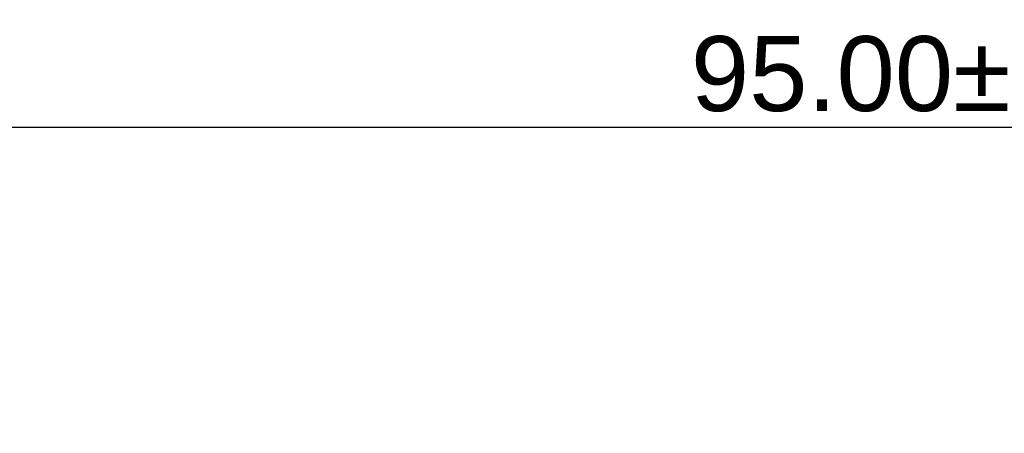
# Model space of a CAD drawing. Header units: millimetres. Extents: x 3489 to 4105, y -1201 to -766.
# Tile 47 of 55: x 3944 to 3977, y -930 to -916. Entities that reach past the tile are written whole.
import ezdxf

# ---------------------------------------------------------------- set-up
doc = ezdxf.new("R2010")
doc.units = ezdxf.units.MM
doc.styles.add('HANA', font='arial.ttf')
doc.dimstyles.new('HANA$0', dxfattribs={"dimtxt": 2.5, "dimasz": 2.5, "dimexe": 0.5, "dimexo": 0.2, "dimgap": 0.5, "dimtad": 1, "dimzin": 1, "dimdsep": 46, "dimtxsty": 'HANA', "dimcen": 0, "dimclrd": 3, "dimclre": 3, "dimclrt": 4, "dimadec": 0, "dimazin": 0, "dimtfac": 1, "dimtmove": 0, "dimatfit": 3, "dimfxl": 0, "dimtzin": 0, "dimarcsym": 0})

# ---------------------------------------------------------------- blocks, each defined once
blk = doc.blocks.new('*D31')
at = {"color": 3, "lineweight": -2}
for p, q in [((3926.618, -944.968), (3926.618, -919.568)), ((4021.618, -944.968), (4021.618, -919.568)), ((4019.118, -920.068), (3929.118, -920.068))]:
    blk.add_line(p, q, dxfattribs=at)
at = {"color": 3}
for points in [[(3929.118, -919.651), (3929.118, -920.485), (3926.618, -920.068)], [(4019.118, -920.485), (4019.118, -919.651), (4021.618, -920.068)]]:
    blk.add_solid(points, dxfattribs=at)
at = {"layer": 'Defpoints', "color": 0}
for p in [(3926.618, -920.068), (3926.618, -945.168), (4021.618, -945.168)]:
    blk.add_point(p, dxfattribs=at)
at = {"color": 4, "insert": (3974.118, -918.291), "char_height": 2.5, "attachment_point": 5, "style": 'HANA'}
blk.add_mtext('95.00%%P0.3', dxfattribs=at)

msp = doc.modelspace()

# ---------------------------------------------------------------- dimensions: what is measured, and where the dimension line sits
dim = msp.add_linear_dim(base=(3926.618, -920.068), p1=(4021.618, -945.168), p2=(3926.618, -945.168), text='<>%%P0.3', dimstyle='HANA$0', override={"dimtxsty": 'HANA', "dimcen": 1.5, "dimtp": 0.1, "dimtm": 0.1, "dimtfillclr": 3})
dim.commit()
dim.dimension.update_dxf_attribs({"geometry": '*D31', "text_midpoint": (3974.118, -918.291)})

doc.saveas('drawing.dxf')
